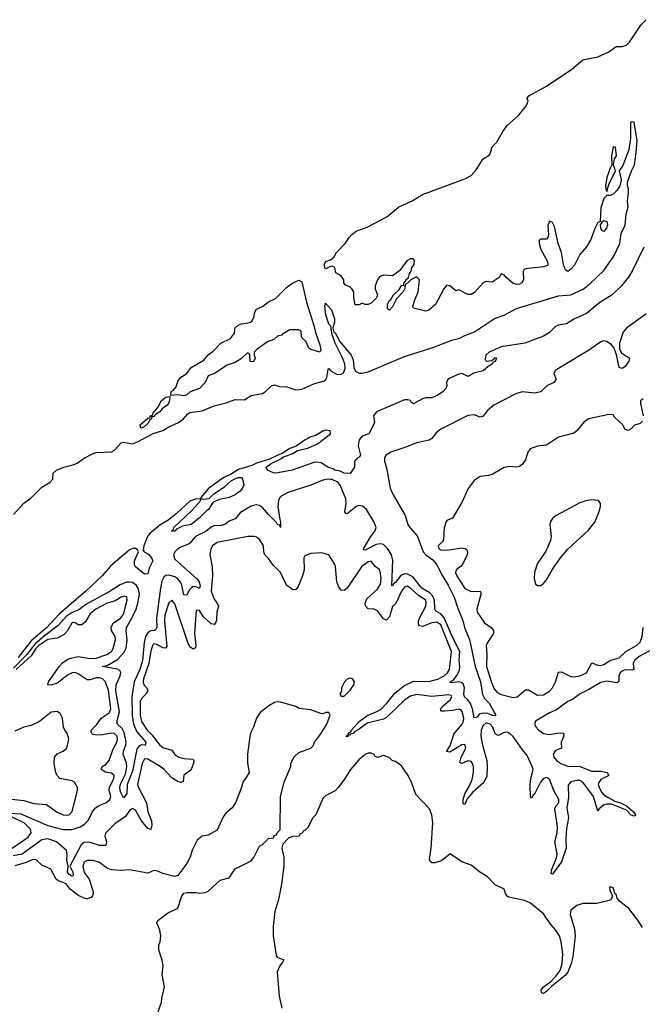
# Model space of a CAD drawing. Header units: inches. Extents: x 2323201 to 2563958, y 895391 to 1023096.
# Tile 190 of 196: x 2527943 to 2532064, y 1013516 to 1020030. Entities that reach past the tile are written whole.
import ezdxf

# ---------------------------------------------------------------- set-up
doc = ezdxf.new("R2010")
doc.units = ezdxf.units.IN
doc.header["$MEASUREMENT"] = 0
for name, color, linetype in [('C5021', 7, 'Continuous'), ('C5031', 7, 'Continuous'), ('C5032', 7, 'Continuous')]:
    doc.layers.add(name, color=color, linetype=linetype)

msp = doc.modelspace()

# ---------------------------------------------------------------- linework, layer by layer
at = {"layer": 'C5021', "color": 5}
for points, elevation in [([(2530000, 1018397), (2529970, 1018382), (2529962, 1018390), (2529957.2, 1018410), (2529969.8, 1018430.2), (2529999.6, 1018440.4), (2530000, 1018440.7)], 20), ([(2530000, 1018004.3), (2529990, 1018016), (2529970, 1018078), (2529962.7, 1018137.3), (2529968, 1018148), (2529966, 1018154), (2530000, 1018116.6)], 20), ([(2527903, 1016757), (2527969.3, 1016830.7), (2528016.1, 1016863.9), (2528090, 1016936.9), (2528143.6, 1016970), (2528161.6, 1016990), (2528163.7, 1017030), (2528186, 1017050), (2528236, 1017070), (2528296, 1017084), (2528323.9, 1017096.1), (2528370, 1017130.3), (2528430, 1017160.8), (2528450, 1017166.5), (2528550, 1017170.3), (2528570, 1017181.6), (2528615.1, 1017230), (2528630, 1017234.3), (2528690, 1017224.7), (2528722.6, 1017237.4), (2528827.1, 1017292.9), (2528890, 1017312.2), (2528930, 1017337.4), (2528994.8, 1017365.2), (2529027.6, 1017390), (2529056.6, 1017423.4), (2529070, 1017430.6), (2529150, 1017441.7), (2529230, 1017476), (2529310, 1017495.3), (2529370, 1017517.1), (2529430, 1017515.5), (2529475.8, 1017544.2), (2529550, 1017558), (2529570, 1017570.3), (2529610, 1017608.4), (2529630, 1017614), (2529662.3, 1017602.3), (2529710, 1017600.3), (2529770, 1017581.2), (2529810, 1017585.2), (2529890, 1017620.7), (2529958.6, 1017641.4), (2529969.8, 1017650.2), (2529976.8, 1017663.2), (2529983.9, 1017716.1), (2529990, 1017723), (2530000, 1017709)], 20), ([(2530000, 1017293.1), (2529997, 1017310), (2529970, 1017314), (2529950, 1017308.2), (2529900.6, 1017279.4), (2529870, 1017269.7), (2529832.7, 1017250), (2529772.3, 1017207.7), (2529730, 1017193.7), (2529680.5, 1017159.5), (2529651, 1017150), (2529597.3, 1017122.7), (2529510, 1017095.6), (2529479.5, 1017080.5), (2529390, 1017054.7), (2529338.6, 1017021.4), (2529290, 1016999.2), (2529190, 1016926.6), (2529142.8, 1016870), (2529141, 1016861), (2529158, 1016858), (2529197, 1016863), (2529227.3, 1016892.7), (2529299.5, 1016940.5), (2529341.7, 1016978.3), (2529366.6, 1016993.4), (2529390, 1017000.4), (2529410, 1017000.5), (2529418.4, 1016990), (2529425.3, 1016950), (2529418, 1016930), (2529401.6, 1016910), (2529370, 1016887.6), (2529330, 1016869.7), (2529265.2, 1016854.8), (2529222.5, 1016837.5), (2529192.7, 1016790), (2529178.3, 1016781.7), (2529130, 1016732), (2529078.8, 1016690), (2529019.8, 1016680.2), (2528981.4, 1016658.6), (2528970, 1016646.6), (2528950, 1016646), (2528949, 1016649), (2528960.4, 1016659.6), (2528964, 1016670), (2529079.7, 1016780.3), (2529142, 1016850), (2529139, 1016859), (2529110, 1016859.7), (2529070, 1016844.7), (2528978.9, 1016761.1), (2528923.5, 1016716.5), (2528870, 1016686), (2528804.6, 1016630), (2528787.8, 1016610), (2528763.8, 1016550), (2528761.1, 1016521.1), (2528766, 1016510), (2528794.7, 1016494.7), (2528815.5, 1016470), (2528823.1, 1016450), (2528799.2, 1016400.8), (2528790, 1016364), (2528770, 1016360.9), (2528708.7, 1016410), (2528703.2, 1016423.2), (2528703.7, 1016450), (2528729.6, 1016510), (2528721.7, 1016521.7), (2528710.9, 1016530.9), (2528692.3, 1016532.3), (2528670, 1016522.2), (2528544.9, 1016415.1), (2528487.9, 1016350), (2528381, 1016250), (2528203.7, 1016096.3), (2528122.9, 1016010), (2528019.6, 1015920.3), (2527933.1, 1015810)], 20), ([(2530000, 1017064.1), (2529982, 1017070), (2529937.8, 1017097.8), (2529910, 1017103.5), (2529890, 1017100.9), (2529747.3, 1017050), (2529651.6, 1017031.6), (2529628, 1017030), (2529582, 1017050), (2529575.3, 1017070), (2529607, 1017093), (2529679.3, 1017130), (2529683.6, 1017136.4), (2529750, 1017161.1), (2529781, 1017179), (2529850, 1017196), (2529914.9, 1017225.1), (2530000, 1017289.6)], 20), ([(2530000, 1016989), (2529989.2, 1016990.8), (2529950, 1016984.2), (2529870.1, 1016949.9), (2529718.5, 1016901.5), (2529667, 1016873), (2529655, 1016850), (2529651.7, 1016810), (2529663.6, 1016723.6), (2529670, 1016706), (2529670, 1016669.6), (2529665.6, 1016685.6), (2529650, 1016691.1), (2529643.3, 1016703.3), (2529590, 1016756), (2529550, 1016803.8), (2529530, 1016816.3), (2529510, 1016819.9), (2529490, 1016816.1), (2529470, 1016809.2), (2529404, 1016770), (2529370, 1016727.6), (2529330, 1016712.8), (2529301.1, 1016690), (2529276.7, 1016683.3), (2529230, 1016681.7), (2529210, 1016673.4), (2529175, 1016645), (2529105.4, 1016610), (2529072, 1016568), (2529060.4, 1016559.6), (2529010, 1016541), (2528990, 1016529.5), (2528970.1, 1016510), (2528961.6, 1016490), (2528970, 1016461.5), (2529116.2, 1016330), (2529130.7, 1016310), (2529136.7, 1016283.3), (2529130, 1016266.8), (2529116.4, 1016276.4), (2529090, 1016279.4), (2529083.8, 1016276.2), (2529064.4, 1016255.7), (2529050, 1016222), (2529030, 1016225.7), (2529017.1, 1016290), (2529008.3, 1016308.3), (2528989.9, 1016330), (2528970, 1016343.6), (2528930, 1016355.7), (2528910, 1016353.1), (2528897.4, 1016342.6), (2528884, 1016316), (2528874.2, 1016270), (2528848.8, 1016070), (2528849.6, 1016010), (2528843.4, 1015996.6), (2528834.4, 1015990), (2528810, 1015986), (2528790, 1015973.9), (2528775.8, 1015950), (2528766.4, 1015910), (2528755.4, 1015790), (2528738, 1015730), (2528700.7, 1015650), (2528685, 1015550), (2528687.1, 1015427.1), (2528696.2, 1015370), (2528718.8, 1015318.8), (2528777.2, 1015250), (2528773.4, 1015233.4), (2528778, 1015230), (2528751.6, 1015231.6), (2528734.7, 1015225.3), (2528717.1, 1015202.9), (2528690, 1015057.4), (2528653.3, 1014970), (2528651.9, 1014910), (2528630, 1014881.6), (2528610, 1014922.4), (2528605.6, 1014950), (2528610, 1014972.8), (2528642.1, 1015037.9), (2528652.5, 1015087.5), (2528650.8, 1015110.8), (2528627.1, 1015170), (2528628.9, 1015190), (2528645.8, 1015230), (2528647.8, 1015252.2), (2528635.2, 1015315.2), (2528621.2, 1015341.2), (2528591.2, 1015370), (2528585.6, 1015385.6), (2528602.9, 1015450), (2528578.8, 1015590), (2528582.2, 1015630), (2528607.4, 1015690), (2528611.7, 1015711.7), (2528605.4, 1015725.4), (2528590, 1015733.8), (2528489.7, 1015750), (2528522.1, 1015757.9), (2528590, 1015797.5), (2528634, 1015846), (2528647.4, 1015872.6), (2528653.7, 1015926.3), (2528648.3, 1015990), (2528650.6, 1016010), (2528685.9, 1016070), (2528712.7, 1016130), (2528725.2, 1016170), (2528734.9, 1016230), (2528728.1, 1016268.1), (2528713.6, 1016290), (2528690, 1016305.9), (2528670, 1016309.9), (2528650, 1016307.9), (2528608.3, 1016291.7), (2528542.7, 1016250), (2528379.7, 1016160.3), (2528334.3, 1016125.7), (2528290, 1016108.6), (2528250, 1016081.6), (2528198.6, 1016021.4), (2528106.6, 1015953.4), (2528042.4, 1015897.6), (2527991.1, 1015830), (2527901.2, 1015738.8)], 40), ([(2530000, 1016472.2), (2529989.3, 1016489.3), (2529942, 1016502), (2529870, 1016499.3), (2529830, 1016482), (2529822.8, 1016470), (2529826.3, 1016390), (2529815.3, 1016350), (2529784.8, 1016275.2), (2529770, 1016259.3), (2529750, 1016258), (2529709.8, 1016289.8), (2529670, 1016373.6), (2529620.6, 1016420.6), (2529590, 1016466), (2529566, 1016490), (2529558, 1016510), (2529557.2, 1016550), (2529532.7, 1016590), (2529510, 1016605.6), (2529495.3, 1016610), (2529452, 1016610), (2529250, 1016572.1), (2529218.3, 1016550), (2529207.3, 1016530), (2529202.4, 1016490), (2529216.5, 1016410), (2529218.7, 1016350), (2529209.2, 1016250), (2529230, 1016196.5), (2529250.8, 1016170.8), (2529257.9, 1016150), (2529247.2, 1016110), (2529245, 1016055), (2529239.7, 1016040.3), (2529230, 1016028.7), (2529210, 1016033.3), (2529160, 1016080), (2529130, 1016124.4), (2529110, 1016120.9), (2529100.6, 1015970), (2529108, 1015890), (2529105.9, 1015874.1), (2529090, 1015865.3), (2529070, 1015881.8), (2529055.4, 1015910), (2528970, 1016164.7), (2528950, 1016189.7), (2528930, 1016173), (2528903.9, 1016090), (2528902.3, 1016050), (2528916.6, 1015883.4), (2528908.7, 1015871.3), (2528890, 1015874.2), (2528850, 1015895.8), (2528830, 1015900.2), (2528825, 1015895), (2528810, 1015854), (2528798.7, 1015770), (2528763.4, 1015670), (2528759.4, 1015650), (2528763.9, 1015630), (2528784.9, 1015610), (2528790.2, 1015590), (2528779.4, 1015570), (2528750, 1015540.2), (2528741.3, 1015518.7), (2528740.3, 1015430), (2528750, 1015387.8), (2528787.6, 1015330), (2528818.5, 1015298.5), (2528870, 1015230.1), (2528890, 1015214.6), (2528950, 1015196.4), (2528970, 1015167.8), (2528996.9, 1015150), (2529030, 1015141.8), (2529090, 1015138.9), (2529095.7, 1015130), (2529093.1, 1015110), (2529075.7, 1015064.3), (2529030, 1015031.3), (2529024.4, 1014990), (2529010, 1014984.2), (2528991.8, 1014988.2), (2528950, 1015014.2), (2528898.8, 1015070), (2528872.6, 1015090), (2528790, 1015137.3), (2528770, 1015140.9), (2528754.4, 1015110), (2528723.5, 1014970), (2528728.5, 1014950), (2528781.6, 1014850), (2528791.6, 1014790), (2528816, 1014730), (2528818, 1014702), (2528810, 1014672.6), (2528790, 1014679.5), (2528749.7, 1014729.7), (2528710, 1014799.9), (2528690, 1014811.4), (2528687.1, 1014810), (2528670, 1014797.7), (2528642.3, 1014757.7), (2528572.7, 1014710), (2528512.2, 1014650), (2528506.8, 1014630), (2528518.4, 1014590), (2528512.6, 1014567.4), (2528470, 1014566.5), (2528410, 1014587.3), (2528390, 1014589.6), (2528370, 1014585.6), (2528349.1, 1014570.9), (2528275.8, 1014430), (2528295.7, 1014390), (2528297.7, 1014370), (2528290, 1014363.2), (2528270, 1014374.6), (2528259.9, 1014390), (2528263.5, 1014430), (2528254.3, 1014470), (2528257.1, 1014510), (2528252.9, 1014532.9), (2528185.8, 1014590), (2528130, 1014609.9), (2528090, 1014603.1), (2527959.8, 1014510), (2527900.7, 1014499.3)], 60), ([(2527870, 1014781.3), (2527950, 1014775.8), (2528130, 1014699.6), (2528230, 1014673.1), (2528290, 1014673.4), (2528342.5, 1014690), (2528372.6, 1014707.4), (2528394.5, 1014730), (2528426.7, 1014793.3), (2528443.6, 1014816.4), (2528468.2, 1014831.8), (2528514, 1014850), (2528538.8, 1014870), (2528546.7, 1014890), (2528535.8, 1014930), (2528536.5, 1014950), (2528566.5, 1015010), (2528567.9, 1015030), (2528550, 1015044.5), (2528510, 1015051.8), (2528481.7, 1015070), (2528488.2, 1015090), (2528514.5, 1015105.5), (2528535.5, 1015130), (2528560.3, 1015199.7), (2528584.9, 1015250), (2528590.9, 1015270), (2528587.9, 1015290), (2528568.7, 1015308.7), (2528550, 1015310.8), (2528490, 1015298.9), (2528450, 1015297), (2528423.1, 1015303.1), (2528415.7, 1015315.7), (2528415.9, 1015330), (2528452.9, 1015367.1), (2528482.4, 1015410), (2528535.1, 1015444.9), (2528546.4, 1015470), (2528530, 1015592.6), (2528510.3, 1015650.3), (2528490.9, 1015670), (2528470, 1015675), (2528450, 1015675.4), (2528410, 1015662.2), (2528390, 1015662), (2528330, 1015702.7), (2528310, 1015710.5), (2528290, 1015709.9), (2528263.6, 1015696.4), (2528190, 1015640.4), (2528150, 1015626.9), (2528129.7, 1015630), (2528134.4, 1015650), (2528206.5, 1015753.5), (2528225.8, 1015774.2), (2528261.4, 1015798.6), (2528290, 1015809), (2528330, 1015816.1), (2528410, 1015803.9), (2528450, 1015807), (2528519.2, 1015830), (2528549.8, 1015850), (2528560.6, 1015870), (2528577.7, 1015930), (2528575, 1015950), (2528550.6, 1015990), (2528547.8, 1016010), (2528562.3, 1016037.7), (2528609.8, 1016070), (2528630, 1016097.4), (2528654.6, 1016190), (2528651.2, 1016211.2), (2528636.8, 1016216.8), (2528614.4, 1016210), (2528573.7, 1016186.4), (2528522, 1016170), (2528446.7, 1016130), (2528410, 1016099.8), (2528375.5, 1016044.5), (2528353.1, 1016026.8), (2528330, 1016026.8), (2528310, 1016040.3), (2528290, 1016041.4), (2528256.4, 1015983.6), (2528237.2, 1015962.8), (2528190, 1015937.9), (2528130, 1015929.5), (2528070, 1015890.1), (2528049.4, 1015870.6), (2528017.8, 1015822.2), (2527919.9, 1015730)], 60), ([(2528836.4, 1013403.6), (2528882, 1013530), (2528883.1, 1013556.9), (2528901.2, 1013630), (2528885.2, 1013710), (2528892.7, 1013770), (2528886.3, 1013806.3), (2528864.7, 1013875.3), (2528864, 1013910), (2528873.2, 1013930), (2528877.2, 1013970), (2528870, 1014006), (2528850, 1014054), (2528858, 1014070), (2528920.2, 1014119.8), (2528988.7, 1014151.3), (2529013.6, 1014226.4), (2529029.4, 1014250.6), (2529050, 1014256), (2529110, 1014256), (2529130, 1014251), (2529170, 1014256), (2529190, 1014264.7), (2529270, 1014338), (2529330, 1014352), (2529370, 1014412), (2529474.6, 1014465.4), (2529493.6, 1014486.4), (2529530, 1014562), (2529548.4, 1014571.6), (2529590, 1014614), (2529622, 1014618), (2529627.3, 1014632.7), (2529642, 1014638), (2529646, 1014650), (2529666, 1014670), (2529669.1, 1014890.9), (2529693.6, 1014986.4), (2529738, 1015090), (2529738, 1015110), (2529758, 1015150), (2529790, 1015182), (2529868.8, 1015211.1), (2529888, 1015230), (2529894, 1015250), (2529935.5, 1015304.5), (2529975.3, 1015370), (2529998, 1015430), (2529990, 1015446), (2529970, 1015446), (2529950, 1015438), (2529930, 1015442), (2529870, 1015465.2), (2529792.5, 1015472.5), (2529770, 1015485.2), (2529670, 1015516), (2529650, 1015517.2), (2529630, 1015513.2), (2529591.3, 1015490), (2529533.7, 1015446.3), (2529511, 1015410), (2529490.8, 1015350), (2529470.7, 1015309.3), (2529462.8, 1015270), (2529450.7, 1015170), (2529450.7, 1015110.7), (2529461, 1015050), (2529438, 1015010), (2529421, 1014990), (2529410.8, 1014950), (2529371, 1014850), (2529350, 1014815.3), (2529310, 1014782), (2529290, 1014755.3), (2529250, 1014668.7), (2529190, 1014635.3), (2529150, 1014628.7), (2529118, 1014602), (2529084.5, 1014535.5), (2529070.6, 1014489.4), (2529050, 1014448), (2528990, 1014368.7), (2528970, 1014362), (2528890, 1014381.2), (2528850, 1014399.3), (2528830, 1014401.2), (2528790, 1014384), (2528670, 1014406.6), (2528610, 1014400.9), (2528550, 1014406.6), (2528518.3, 1014418.3), (2528470, 1014454.7), (2528430, 1014468), (2528390, 1014468.2), (2528370, 1014457.4), (2528360.7, 1014430), (2528370, 1014388.9), (2528403.1, 1014343.1), (2528427.3, 1014270), (2528429.5, 1014250), (2528425.7, 1014234.2), (2528416.5, 1014223.5), (2528390, 1014214.7), (2528375.9, 1014215.9), (2528334.6, 1014234.6), (2528277.1, 1014277.1), (2528250, 1014312), (2528194.6, 1014334.6), (2528183.3, 1014343.3), (2528149.4, 1014410), (2528090, 1014436.9), (2528052.1, 1014472.1), (2528030, 1014474.2), (2527985.6, 1014454.4), (2527910, 1014431.3)], 80), ([(2527870, 1014874.4), (2527970, 1014863.5), (2528035.6, 1014844.4), (2528117.3, 1014837.3), (2528143.4, 1014823.4), (2528187.3, 1014790), (2528230, 1014770.4), (2528250, 1014767.4), (2528270, 1014770.4), (2528290, 1014790.7), (2528326, 1014930), (2528325.1, 1014950), (2528305.4, 1014985.4), (2528290, 1014994), (2528209.6, 1015009.6), (2528190, 1015029.2), (2528182.9, 1015050), (2528171.4, 1015110), (2528173.6, 1015150), (2528190, 1015174), (2528230, 1015190.8), (2528254, 1015210), (2528269, 1015270), (2528257.2, 1015310), (2528241.2, 1015330), (2528232.7, 1015350), (2528225.2, 1015410), (2528210, 1015439), (2528190, 1015454), (2528150.9, 1015449.1), (2528073.2, 1015386.8), (2528019.2, 1015360.8), (2527970, 1015349.7), (2527910, 1015322.7)], 80), ([(2530000, 1014913.3), (2529970, 1014898), (2529950, 1014878), (2529902, 1014770), (2529882, 1014750), (2529850, 1014686), (2529830, 1014666), (2529818, 1014662), (2529814, 1014650), (2529798, 1014642), (2529791.6, 1014628.4), (2529750, 1014626), (2529723.6, 1014616.4), (2529683.6, 1014576.4), (2529678, 1014550), (2529691.3, 1014490), (2529691, 1014430), (2529674.8, 1014310), (2529654.8, 1014210), (2529631, 1014130), (2529621, 1014030), (2529621, 1013970), (2529639.8, 1013839.8), (2529647.3, 1013827.3), (2529690.8, 1013810), (2529681, 1013790), (2529665.8, 1013774.2), (2529647.7, 1013730), (2529660.5, 1013570), (2529677.1, 1013490)], 80), ([(2527893, 1014550), (2527998.9, 1014621.1), (2528019.2, 1014650), (2528015.2, 1014675.2), (2527974.6, 1014714.7), (2527880.2, 1014760.2)], 60)]:
    msp.add_lwpolyline(points, dxfattribs=dict(at, elevation=elevation))
at = {"layer": 'C5021', "color": 5, "elevation": 20}
for points in [[(2529930.4, 1017829.6), (2529870, 1017847.6), (2529857.6, 1017857.6), (2529838, 1017898), (2529808, 1017930), (2529806, 1017970), (2529790, 1017978), (2529730, 1017979), (2529682, 1017950), (2529678, 1017942), (2529650, 1017935.3), (2529625.4, 1017914.6), (2529582, 1017898), (2529514, 1017850), (2529494, 1017830), (2529494, 1017810), (2529502, 1017790), (2529490, 1017766), (2529468.4, 1017768.4), (2529466, 1017810), (2529462, 1017822), (2529450, 1017826), (2529411, 1017789), (2529370, 1017762), (2529315.3, 1017744.7), (2529231.3, 1017690), (2529190, 1017674), (2529171, 1017629), (2529132, 1017590), (2529071.2, 1017568.9), (2529050, 1017548), (2529030, 1017542), (2528988.8, 1017548.9), (2528943.1, 1017543.1), (2528946.3, 1017570), (2528961.5, 1017578.5), (2528979.3, 1017600.7), (2528990, 1017638), (2529010, 1017665.7), (2529049.5, 1017690), (2529077, 1017730), (2529162.4, 1017777.6), (2529190, 1017812.3), (2529223.1, 1017836.9), (2529275.1, 1017890), (2529338.4, 1017921.6), (2529363.9, 1017956.1), (2529370, 1017990.6), (2529389.4, 1018010), (2529410, 1018017.8), (2529455.8, 1018024.2), (2529471, 1018029), (2529481.7, 1018038.3), (2529494.5, 1018065.5), (2529496.9, 1018090), (2529510, 1018115.8), (2529550, 1018133.7), (2529590, 1018163.1), (2529635, 1018185), (2529710, 1018259.5), (2529750, 1018288.4), (2529790, 1018306), (2529810, 1018296.3), (2529840.3, 1018160.3), (2529890, 1018007.3), (2529900.4, 1017960.4), (2529930, 1017879.1), (2529935.1, 1017844.9)], [(2528822, 1017402), (2528814, 1017406), (2528818, 1017398), (2528814.8, 1017390), (2528801.4, 1017378.6), (2528790, 1017359), (2528770, 1017339), (2528750, 1017328), (2528745.2, 1017330), (2528740.9, 1017350), (2528790, 1017393.4), (2528804, 1017396), (2528809.3, 1017410), (2528824.7, 1017415.3), (2528825.6, 1017430), (2528856.3, 1017463.7), (2528880.5, 1017510), (2528910, 1017532), (2528936.9, 1017536.9), (2528934, 1017510), (2528927.7, 1017490), (2528919.5, 1017480.5), (2528884.9, 1017455.1), (2528870, 1017436), (2528841.1, 1017418.9), (2528830, 1017405.2)]]:
    msp.add_lwpolyline(points, close=True, dxfattribs=at)
at = {"layer": 'C5031', "color": 5}
for points, elevation in [([(2530000, 1018440.7), (2530022, 1018458), (2530040.7, 1018490), (2530096.2, 1018550), (2530124.5, 1018590), (2530142, 1018610), (2530169.5, 1018630), (2530243.3, 1018656.7), (2530373.7, 1018726.3), (2530450, 1018790.2), (2530545.2, 1018834.8), (2530610, 1018874.2), (2530890, 1018977.7), (2530930, 1019000.2), (2530963.8, 1019036.2), (2531010, 1019109), (2531048.9, 1019131.1), (2531056.9, 1019143.1), (2531069.9, 1019190), (2531100.4, 1019219.6), (2531139.8, 1019290), (2531169, 1019330), (2531243.7, 1019396.3), (2531297.4, 1019462.6), (2531307.6, 1019490), (2531302.7, 1019510), (2531313.6, 1019526.4), (2531429.6, 1019590), (2531597.5, 1019702.5), (2531670, 1019763.6), (2531770, 1019784.5), (2531842.1, 1019817.9), (2531890, 1019851.8), (2531930, 1019852.9), (2531959.5, 1019860.5), (2531979.6, 1019880.4), (2532050, 1019987.9), (2532061.5, 1020000)], 20), ([(2530000, 1018116.6), (2530006, 1018110), (2530026.8, 1018050), (2530027.3, 1018030), (2530016.4, 1017990), (2530023.1, 1017963.1), (2530030, 1017959.1), (2530062, 1017902), (2530137.6, 1017810), (2530150, 1017778.8), (2530154.2, 1017730), (2530164.8, 1017704.8), (2530190, 1017691.8), (2530210, 1017690.9), (2530250, 1017699.7), (2530490, 1017801.1), (2530678.3, 1017861.7), (2530802.7, 1017910), (2530856.3, 1017923.7), (2530890, 1017941.6), (2530954.1, 1017965.9), (2531085.7, 1018054.3), (2531150, 1018075.9), (2531230, 1018119.4), (2531510, 1018204), (2531590.5, 1018209.5), (2531671.7, 1018248.3), (2531717.5, 1018282.5), (2531808.4, 1018370), (2531875.1, 1018464.9), (2531915.4, 1018550), (2531924.4, 1018615.6), (2531951.2, 1018670), (2531956.9, 1018743.1), (2531969.1, 1018790.9), (2531966.6, 1018830), (2531972.7, 1018890), (2531972, 1018910), (2531965.2, 1018930), (2531965.6, 1018954.4), (2531991.4, 1019030), (2532012.4, 1019070), (2532023.1, 1019150), (2532029.6, 1019230), (2532010, 1019353.2), (2531990, 1019355.3), (2531986, 1019350), (2531985.1, 1019245.1), (2531975.3, 1019170), (2531934.9, 1019065.1), (2531911, 1019030), (2531924, 1018970), (2531914.8, 1018930), (2531897.5, 1018902.5), (2531870, 1018875.3), (2531850, 1018866), (2531830, 1018866), (2531810, 1018848), (2531790, 1018786), (2531784.7, 1018695.3), (2531770, 1018688), (2531750, 1018648.7), (2531723.6, 1018576.4), (2531693.4, 1018526.6), (2531650, 1018477.2), (2531614.1, 1018405.9), (2531590, 1018379.5), (2531570, 1018365.2), (2531556, 1018376), (2531541.6, 1018410), (2531529.6, 1018490), (2531507.3, 1018550), (2531482, 1018662), (2531470, 1018688), (2531450, 1018698), (2531438.8, 1018670), (2531442.8, 1018610), (2531438.8, 1018590), (2531430, 1018579), (2531390, 1018579), (2531381, 1018570), (2531380.7, 1018550), (2531393, 1018510), (2531437.3, 1018430), (2531438.8, 1018410), (2531435.2, 1018404.8), (2531410, 1018396), (2531290, 1018382), (2531282.6, 1018377.4), (2531275.2, 1018364.8), (2531277, 1018310), (2531265.5, 1018290), (2531250, 1018280.5), (2531230, 1018278.9), (2531207.3, 1018287.3), (2531163.6, 1018323.6), (2531150, 1018342), (2531130, 1018348), (2531115.9, 1018324.1), (2531070, 1018294), (2531030, 1018297.2), (2531010, 1018289.4), (2530953.8, 1018226.2), (2530930, 1018212), (2530910, 1018212.3), (2530850, 1018242), (2530830, 1018235.3), (2530790, 1018269), (2530770, 1018273.2), (2530750, 1018249), (2530694.3, 1018145.7), (2530651.7, 1018108.3), (2530630, 1018100.7), (2530550, 1018122), (2530545.2, 1018130), (2530556, 1018170), (2530580.9, 1018230), (2530588, 1018310), (2530570, 1018328), (2530531.2, 1018308.9), (2530510, 1018286), (2530498, 1018282), (2530492, 1018268), (2530492, 1018252), (2530482, 1018230), (2530436, 1018184), (2530411, 1018130), (2530390, 1018108.7), (2530378, 1018118), (2530376.4, 1018143.6), (2530389.1, 1018170.9), (2530400.4, 1018179.6), (2530418, 1018210), (2530455.3, 1018244.7), (2530470, 1018272), (2530486, 1018274), (2530486, 1018286), (2530498, 1018302), (2530498, 1018310), (2530516.4, 1018323.6), (2530522, 1018350), (2530533.2, 1018366.8), (2530539, 1018390), (2530553.2, 1018410), (2530555.3, 1018435.3), (2530548, 1018448), (2530530, 1018448.7), (2530505.8, 1018434.2), (2530458, 1018370), (2530410, 1018335.3), (2530350, 1018339), (2530326.8, 1018330), (2530311, 1018310), (2530296, 1018270), (2530296, 1018250), (2530311, 1018210), (2530304.7, 1018190), (2530270, 1018155.3), (2530250, 1018146), (2530230, 1018146), (2530210, 1018155.3), (2530190, 1018144), (2530164, 1018144), (2530154, 1018190), (2530154, 1018230), (2530141.2, 1018250), (2530130, 1018261.2), (2530096.4, 1018276.4), (2530088.7, 1018288.7), (2530088, 1018310), (2530070, 1018335.3), (2530036.4, 1018356.4), (2530028, 1018390), (2530010, 1018399), (2530002, 1018398), (2530000, 1018397)], 20), ([(2532073.9, 1018526.1), (2531998.9, 1018370), (2531973, 1018327), (2531925.2, 1018270), (2531864.1, 1018210), (2531781.8, 1018158.2), (2531694.4, 1018085.6), (2531610, 1018048.3), (2531561.2, 1018018.8), (2531510, 1018008.5), (2531490, 1017999.7), (2531450, 1017961.1), (2531410, 1017935.6), (2531286, 1017890), (2531130, 1017866), (2531050, 1017831.1), (2531027.8, 1017810), (2531024.7, 1017784.7), (2531030, 1017771.3), (2531065.2, 1017774.8), (2531079, 1017781), (2531090, 1017796), (2531098, 1017790), (2531090, 1017769.2), (2531076, 1017764), (2531070.8, 1017750), (2531044.1, 1017735.9), (2531010, 1017706.9), (2530948.8, 1017691.2), (2530910.8, 1017670), (2530870, 1017689.6), (2530850, 1017686), (2530790, 1017657.6), (2530777.3, 1017650), (2530766.8, 1017630), (2530770.8, 1017610), (2530764, 1017590), (2530746.8, 1017570), (2530710, 1017547), (2530670, 1017529.3), (2530631.2, 1017528.9), (2530610, 1017522), (2530550, 1017488.7), (2530536.4, 1017496.4), (2530528.7, 1017510), (2530510, 1017515.6), (2530490, 1017514.3), (2530304.8, 1017435.2), (2530284.6, 1017410), (2530290.5, 1017370), (2530286.7, 1017353.3), (2530253.4, 1017290), (2530210, 1017275.1), (2530190.4, 1017250), (2530182.8, 1017210), (2530197.6, 1017150), (2530190, 1017136), (2530173.2, 1017126.8), (2530158, 1017110), (2530158, 1017070), (2530130, 1017028.7), (2530090.3, 1017029.7), (2530063.7, 1017043.7), (2530029.6, 1017050), (2530018.2, 1017058.2), (2530000, 1017064.1)], 20), ([(2532090, 1018084.7), (2531958.7, 1017990), (2531938.1, 1017961.9), (2531912.9, 1017890), (2531911.9, 1017850), (2531925.5, 1017825.5), (2531979.2, 1017790), (2531975.6, 1017770), (2531950, 1017735.6), (2531935.4, 1017724.6), (2531930, 1017721.6), (2531910, 1017729.6), (2531893.7, 1017813.7), (2531877.2, 1017857.2), (2531858.8, 1017878.8), (2531830, 1017901.2), (2531810, 1017905.1), (2531790, 1017899.2), (2531714.3, 1017845.7), (2531486, 1017710), (2531478, 1017690), (2531492.6, 1017650), (2531490, 1017645.4), (2531478, 1017630), (2531432.8, 1017607.2), (2531391.7, 1017568.3), (2531350, 1017558.6), (2531270, 1017568.1), (2531230, 1017557.8), (2531080.4, 1017479.6), (2531036.6, 1017443.4), (2531010, 1017408), (2530990, 1017399.7), (2530950, 1017415.2), (2530910, 1017410.9), (2530730, 1017321.3), (2530701.8, 1017298.2), (2530670, 1017260.2), (2530652, 1017248), (2530570, 1017230.4), (2530498.5, 1017201.5), (2530399.7, 1017170), (2530366.7, 1017150), (2530356.8, 1017130), (2530356.6, 1017110), (2530370, 1017064.9), (2530395.5, 1016930), (2530412.7, 1016890), (2530494.1, 1016750), (2530511, 1016691), (2530524.2, 1016670), (2530574.6, 1016614.6), (2530613.2, 1016510), (2530630.2, 1016490), (2530676.5, 1016456.5), (2530704.3, 1016424.3), (2530740.3, 1016350), (2530779.2, 1016290), (2530819.6, 1016210), (2530845.5, 1016130), (2530875.9, 1016055.9), (2530887.9, 1016010), (2530920.9, 1015930), (2530958.4, 1015750), (2530992.3, 1015650), (2531005.6, 1015565.6), (2531019.7, 1015539.7), (2531050, 1015507.8), (2531094.7, 1015430), (2531090, 1015423.7), (2531070, 1015425.8), (2531040.6, 1015440.6), (2531010, 1015442.9), (2530985, 1015435), (2530970, 1015415.8), (2530950, 1015412), (2530940.1, 1015470), (2530926.2, 1015506.3), (2530910, 1015529.4), (2530886.3, 1015550), (2530883.3, 1015570), (2530887, 1015610), (2530877.1, 1015637.1), (2530865.8, 1015645.8), (2530850, 1015649.9), (2530802.4, 1015642.4), (2530790, 1015648), (2530815.3, 1015664.7), (2530841.3, 1015698.7), (2530853.8, 1015726.3), (2530855.7, 1015750), (2530850.6, 1015790), (2530855.1, 1015850), (2530810, 1015940.4), (2530753.4, 1016073.4), (2530730, 1016099), (2530697.8, 1016117.8), (2530690.8, 1016130), (2530687.3, 1016190), (2530677.2, 1016217.3), (2530657.7, 1016237.7), (2530605.6, 1016270), (2530544.1, 1016344.1), (2530510, 1016361.9), (2530490, 1016363.6), (2530466.2, 1016353.8), (2530430, 1016306.8), (2530419, 1016301), (2530410, 1016284.1), (2530405.4, 1016285.4), (2530413.5, 1016453.5), (2530403.1, 1016490), (2530378.5, 1016530), (2530350, 1016558), (2530330, 1016563.4), (2530302.8, 1016557.2), (2530230, 1016520.2), (2530222.1, 1016522.1), (2530218.6, 1016530), (2530266.1, 1016610), (2530294, 1016646), (2530301.2, 1016670), (2530290, 1016705.8), (2530238.1, 1016790), (2530211.1, 1016811.1), (2530190, 1016815.4), (2530170, 1016809.1), (2530130, 1016775.5), (2530110, 1016761.7), (2530102.4, 1016762.4), (2530093.9, 1016773.9), (2530103.7, 1016830), (2530101.2, 1016861.2), (2530063.8, 1016950), (2530048.8, 1016970), (2530010, 1016987.4), (2530000, 1016989)], 40), ([(2530000, 1017709), (2530003.8, 1017703.8), (2530043.6, 1017683.6), (2530070, 1017684.1), (2530085.9, 1017694.1), (2530097.4, 1017722.6), (2530093.8, 1017753.8), (2530077.3, 1017797.3), (2530029.9, 1017889.9), (2530016.4, 1017936.4), (2530010, 1017942), (2530002, 1018002), (2530000, 1018004.3)], 20), ([(2532070, 1017522), (2532062, 1017518), (2532051.2, 1017508.9), (2532050.8, 1017490), (2532070.3, 1017410.3)], 60), ([(2532066.1, 1017373.9), (2532050, 1017357.6), (2532012.9, 1017347.1), (2531990, 1017323.7), (2531970, 1017312.7), (2531950, 1017319.3), (2531932.1, 1017352.1), (2531880.4, 1017400.4), (2531870, 1017416), (2531842, 1017418), (2531710, 1017389), (2531678, 1017370), (2531631.3, 1017310), (2531610, 1017295.3), (2531510, 1017269), (2531430, 1017215.1), (2531370, 1017209.2), (2531322, 1017190), (2531306, 1017170), (2531290, 1017118), (2531270, 1017089), (2531250, 1017074), (2531230, 1017069.2), (2531186, 1017074), (2531150, 1017068), (2531070, 1017022), (2531045.4, 1017014.6), (2530990, 1017009), (2530950, 1016982), (2530910.7, 1016929.3), (2530870, 1016835.3), (2530806.8, 1016733.2), (2530770, 1016716), (2530766, 1016710), (2530752.3, 1016667.7), (2530748.2, 1016590), (2530742, 1016578), (2530712.7, 1016550), (2530718, 1016530), (2530730, 1016521.8), (2530770, 1016521), (2530870, 1016535.8), (2530892.3, 1016532.3), (2530902.2, 1016522.2), (2530907.1, 1016510), (2530904, 1016490), (2530881.3, 1016438.7), (2530864.9, 1016415.1), (2530831.7, 1016390), (2530827.7, 1016370), (2530836.3, 1016350), (2530890, 1016267.6), (2530930, 1016247.9), (2530990.1, 1016250.1), (2530996.8, 1016236.8), (2530967.8, 1016130), (2530970.2, 1016110), (2531019, 1016039), (2531063.1, 1016010), (2531078.9, 1015990), (2531078.3, 1015970), (2531039.3, 1015910), (2531031.2, 1015890), (2531035.7, 1015830), (2531032.5, 1015750), (2531065.3, 1015645.2), (2531084.1, 1015604.1), (2531101.7, 1015581.7), (2531130, 1015566.1), (2531210, 1015545.6), (2531235.3, 1015550), (2531290, 1015597.5), (2531310, 1015597.2), (2531370, 1015560.4), (2531410, 1015564.2), (2531450, 1015587), (2531469.4, 1015610), (2531489.9, 1015650), (2531510, 1015713.8), (2531530, 1015716.3), (2531590, 1015684), (2531610, 1015681.5), (2531650, 1015688.2), (2531695.2, 1015710), (2531730, 1015775.3), (2531770, 1015758.8), (2531790, 1015758.3), (2531812.8, 1015767.2), (2531848.8, 1015791.2), (2531911.2, 1015808.8), (2531953.8, 1015850), (2532026.3, 1015890), (2532048.7, 1015911.3), (2532062.3, 1015950), (2532069, 1016010)], 60), ([(2530000, 1017289.6), (2530000.5, 1017290), (2530000, 1017293.1)], 20), ([(2532130, 1015863.1), (2532042.4, 1015817.6), (2532012.8, 1015790), (2532004.1, 1015770), (2532007.3, 1015730), (2531994, 1015726), (2531950, 1015728.5), (2531930, 1015721.1), (2531918, 1015710), (2531909.1, 1015690), (2531909.2, 1015650.8), (2531898, 1015642), (2531830, 1015654.3), (2531790, 1015645.7), (2531710, 1015598), (2531652.7, 1015570), (2531604.2, 1015535.8), (2531570, 1015520.3), (2531495.7, 1015464.3), (2531450, 1015444.5), (2531356.5, 1015390), (2531350.8, 1015370), (2531360.4, 1015350), (2531379.4, 1015330), (2531410, 1015308.1), (2531450, 1015302), (2531511.9, 1015311.9), (2531542, 1015310), (2531544.7, 1015290), (2531526.9, 1015250), (2531528.8, 1015210), (2531490, 1015195.3), (2531473.8, 1015170), (2531478.3, 1015150), (2531495.7, 1015130), (2531530, 1015106.1), (2531570, 1015091.4), (2531650, 1015088.4), (2531730, 1015059.1), (2531790, 1015058.1), (2531831.9, 1015050), (2531842.6, 1015030), (2531790, 1015002.6), (2531775.6, 1014984.4), (2531772.1, 1014970), (2531778.1, 1014950), (2531796.8, 1014916.8), (2531810, 1014901.7), (2531841.5, 1014881.5), (2531880.9, 1014860.9), (2531919.5, 1014850), (2531958.6, 1014830), (2532005.8, 1014790), (2532018.6, 1014770), (2532017.3, 1014762.7), (2532010, 1014760.9), (2531990, 1014768.3), (2531959.5, 1014799.5), (2531859.2, 1014839.2), (2531830, 1014840.6), (2531806.8, 1014833.2), (2531778.3, 1014810), (2531770, 1014794.5), (2531740.7, 1014890), (2531670, 1014985.4), (2531650, 1014995.6), (2531630, 1014996.1), (2531590, 1014987.7), (2531573.1, 1014966.9), (2531574.9, 1014885.1), (2531565.1, 1014814.9), (2531574.3, 1014750), (2531561.2, 1014678.9), (2531557.2, 1014610), (2531559.4, 1014550), (2531530, 1014459.2), (2531470, 1014376.9), (2531461, 1014381), (2531463.4, 1014403.4), (2531495.1, 1014484.9), (2531499.4, 1014510), (2531485.7, 1014590), (2531500.4, 1014650), (2531502.2, 1014690), (2531485.2, 1014810), (2531492.4, 1014827.6), (2531511.9, 1014850), (2531512.1, 1014870), (2531478.8, 1014930), (2531450, 1015005.2), (2531430, 1015016.9), (2531410, 1015009.6), (2531390, 1014986.2), (2531350, 1014907.1), (2531340.3, 1014899.7), (2531330, 1014880.7), (2531324.7, 1014884.7), (2531321, 1014970), (2531325.4, 1015010), (2531340.7, 1015070), (2531335.7, 1015090), (2531302.7, 1015162.7), (2531270, 1015199.8), (2531210, 1015286.7), (2531190, 1015306.1), (2531170, 1015316), (2531150, 1015314), (2531110, 1015294.9), (2531090, 1015305.1), (2531074.6, 1015350), (2531057, 1015370), (2531030, 1015378.4), (2531010, 1015361.4), (2530997.7, 1015330), (2530994.4, 1015290), (2531005.8, 1015230), (2531034.1, 1015130), (2531037.8, 1015090), (2531034.4, 1015025.6), (2531015.6, 1014984.4), (2530941.5, 1014918.5), (2530904.6, 1014875.4), (2530890, 1014838.4), (2530881.3, 1014841.3), (2530877, 1014850), (2530877.7, 1014870), (2530890, 1014907.8), (2530919.6, 1014960.4), (2530936.6, 1015003.4), (2530945.6, 1015050), (2530946.2, 1015090), (2530940.1, 1015110), (2530930, 1015123.4), (2530910, 1015126), (2530870, 1015108.4), (2530855.9, 1015115.9), (2530864, 1015150), (2530895.3, 1015210), (2530890, 1015235.3), (2530870, 1015233.5), (2530790, 1015183.4), (2530768.8, 1015188.8), (2530793.1, 1015226.9), (2530816.8, 1015303.2), (2530870, 1015366.1), (2530881.3, 1015390), (2530881.7, 1015410), (2530872.5, 1015450), (2530863.4, 1015463.4), (2530850, 1015469), (2530810, 1015459.9), (2530754.9, 1015454.9), (2530734.8, 1015454.8), (2530730, 1015462), (2530728.7, 1015470), (2530746.2, 1015490), (2530791.1, 1015530), (2530803.5, 1015550), (2530798.8, 1015558.8), (2530783.3, 1015563.3), (2530670, 1015552.8), (2530570, 1015565.1), (2530530, 1015555.6), (2530492.7, 1015530), (2530370, 1015414.2), (2530350, 1015403.3), (2530243.5, 1015376.5), (2530190, 1015335.3), (2530160.1, 1015319.9), (2530150, 1015308.7), (2530135.6, 1015304.4), (2530130, 1015297.2), (2530120.6, 1015299.4), (2530119.5, 1015290), (2530104.7, 1015284.7), (2530110, 1015297.8), (2530119.6, 1015300.4), (2530118.9, 1015310), (2530136.8, 1015323.2), (2530137.9, 1015330), (2530190, 1015386.8), (2530247.2, 1015430), (2530293.3, 1015446.7), (2530332.5, 1015467.5), (2530372.7, 1015507.3), (2530424.7, 1015575.3), (2530490, 1015625.9), (2530550, 1015653.7), (2530650, 1015652.4), (2530710, 1015667.3), (2530751.8, 1015690), (2530775.1, 1015710), (2530788.4, 1015730), (2530801.3, 1015850), (2530730, 1016026), (2530704.8, 1016044.8), (2530670, 1016039.4), (2530610, 1016014.5), (2530590, 1016018.9), (2530582.4, 1016030), (2530582.2, 1016050), (2530589.4, 1016070), (2530630.3, 1016150), (2530634, 1016170), (2530629.9, 1016190), (2530581.5, 1016221.5), (2530530, 1016269.8), (2530510, 1016282.5), (2530490, 1016276.5), (2530469.6, 1016250), (2530432.3, 1016167.7), (2530410, 1016147), (2530390, 1016078.7), (2530370, 1016057.2), (2530350, 1016066.4), (2530310, 1016119), (2530290, 1016129.8), (2530250, 1016133.3), (2530232, 1016152), (2530229.8, 1016170), (2530241.1, 1016198.9), (2530310, 1016263.5), (2530330, 1016296.4), (2530334.5, 1016334.5), (2530327.3, 1016390), (2530294.5, 1016414.5), (2530270, 1016447), (2530250, 1016443.5), (2530205.2, 1016410), (2530110, 1016269.6), (2530090, 1016253.3), (2530070, 1016256.2), (2530055.7, 1016275.7), (2530042, 1016310), (2530032, 1016412), (2530020.2, 1016440.2), (2530000, 1016472.2)], 60), ([(2532064.1, 1014024.1), (2532033.2, 1014073.2), (2531974.9, 1014150), (2531915.3, 1014195.3), (2531897.4, 1014217.4), (2531890, 1014244), (2531885.2, 1014245.2), (2531878.6, 1014258.6), (2531870, 1014286), (2531850, 1014293.3), (2531846, 1014290), (2531848.4, 1014268.4), (2531860.7, 1014250), (2531866.8, 1014230), (2531854, 1014206), (2531763.1, 1014183.1), (2531670, 1014184), (2531630, 1014168.7), (2531590, 1014138), (2531586.7, 1014110), (2531614.5, 1014014.5), (2531619.6, 1013970), (2531604, 1013830), (2531593.7, 1013786.3), (2531570.8, 1013729.2), (2531554.2, 1013705.8), (2531463.9, 1013636.1), (2531430, 1013601), (2531410, 1013588.3), (2531401.2, 1013590), (2531395.6, 1013595.6), (2531395.1, 1013610), (2531408.2, 1013630), (2531455.4, 1013664.6), (2531494.6, 1013705.4), (2531519.7, 1013740.3), (2531533.6, 1013786.4), (2531538.8, 1013850), (2531527.8, 1013930), (2531515.1, 1013970), (2531490, 1014009.1), (2531451.9, 1014051.9), (2531410, 1014115.1), (2531324.5, 1014184.5), (2531283.4, 1014203.4), (2531190, 1014222.7), (2531172.4, 1014230), (2531158.4, 1014250), (2531150, 1014277.6), (2531090, 1014306.6), (2531038.9, 1014358.9), (2530989, 1014390), (2530930, 1014437.2), (2530870, 1014459), (2530792, 1014512), (2530734.2, 1014465.8), (2530690, 1014452.2), (2530670, 1014451.1), (2530660.2, 1014460.2), (2530656.2, 1014476.2), (2530666.9, 1014550), (2530676.6, 1014716.6), (2530669.7, 1014770), (2530654.3, 1014810), (2530564.7, 1014904.7), (2530538.7, 1014978.7), (2530513, 1015030), (2530470, 1015092.7), (2530430, 1015122), (2530408, 1015130), (2530388.8, 1015148.9), (2530350, 1015162), (2530310, 1015148.7), (2530296.4, 1015156.4), (2530288.4, 1015168.4), (2530270, 1015178), (2530250, 1015178), (2530230, 1015168), (2530187.1, 1015132.9), (2530131.3, 1015070), (2530093.7, 1015006.3), (2530050.7, 1014949.3), (2530030, 1014928.7), (2530000, 1014913.3)], 80)]:
    msp.add_lwpolyline(points, dxfattribs=dict(at, elevation=elevation))
for points, elevation in [([(2531870, 1019188), (2531860.7, 1019130), (2531862, 1019070), (2531850, 1019048), (2531830, 1018986), (2531821, 1018930), (2531822, 1018910), (2531830, 1018894), (2531841.2, 1018938.8), (2531886, 1019030), (2531874, 1019070), (2531879, 1019110), (2531892.7, 1019130), (2531886, 1019186)], 20), ([(2531810, 1018629.3), (2531795.3, 1018635.3), (2531788.7, 1018650), (2531787.3, 1018672.7), (2531802, 1018698), (2531810, 1018702), (2531830, 1018694), (2531833, 1018673), (2531826, 1018650)], 20), ([(2531730, 1016853.7), (2531690, 1016847.1), (2531650, 1016833.8), (2531493, 1016750), (2531468.4, 1016730), (2531455.5, 1016710), (2531450.7, 1016690), (2531460.7, 1016610), (2531455.9, 1016584.1), (2531425.8, 1016514.2), (2531367.3, 1016430), (2531350.7, 1016370), (2531347.3, 1016330), (2531356.9, 1016296.9), (2531370, 1016286), (2531390, 1016286), (2531410, 1016301), (2531430, 1016324.7), (2531476.6, 1016403.4), (2531522.7, 1016470), (2531570, 1016526.8), (2531707.7, 1016652.3), (2531750, 1016706.8), (2531777, 1016770), (2531786.6, 1016810), (2531786, 1016830), (2531774, 1016850)], 80), ([(2530130, 1015674), (2530110, 1015668), (2530092, 1015650), (2530072, 1015610), (2530072, 1015588), (2530062, 1015570), (2530063.6, 1015563.6), (2530070, 1015554), (2530090, 1015554), (2530130, 1015594), (2530154, 1015630), (2530158, 1015650), (2530146, 1015670)], 80)]:
    msp.add_lwpolyline(points, close=True, dxfattribs=dict(at, elevation=elevation))
at = {"layer": 'C5032', "color": 5, "elevation": 20}
msp.add_lwpolyline([(2532061.5, 1020000), (2532089.9, 1020030.1)], dxfattribs=at)

doc.saveas('drawing.dxf')
